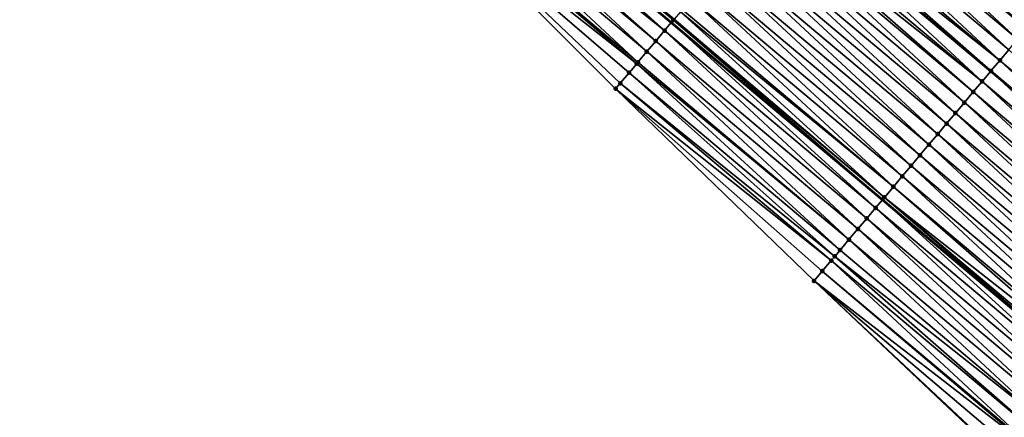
# Model space of a CAD drawing. Header units: feet. Extents: x 2017353 to 2024169, y 808050 to 818690.
# Tile 136 of 256: x 2017841 to 2017913, y 818141 to 818170. Entities that reach past the tile are written whole.
import ezdxf

# ---------------------------------------------------------------- set-up
doc = ezdxf.new("R2010")
doc.units = ezdxf.units.FT
doc.header["$MEASUREMENT"] = 0
for name, color, linetype, lineweight in [('EP_Travel Lane', 172, 'Continuous', 53), ('SB-Road Shots', 141, 'Continuous', 100), ('SB-Road X-Section', 40, 'Continuous', 13), ('STRIPING', 60, 'Continuous', 53)]:
    doc.layers.add(name, color=color, linetype=linetype, lineweight=lineweight)
doc.layers.add('I-77-MM15-17_SB-Surface-BORDER', color=7, linetype='Continuous')
doc.layers.add('I-77-MM15-17_SB-Surface-TIN', color=7, linetype='Continuous')

msp = doc.modelspace()

# ---------------------------------------------------------------- linework, layer by layer
at = {"layer": 'EP_Travel Lane'}
msp.add_polyline3d([(2017827.208647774, 818221.5290658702, 273.2230274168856), (2017842.521605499, 818208.6649937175, 273.0523316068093), (2017857.834535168, 818195.8009451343, 272.8772438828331), (2017873.147436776, 818182.9369201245, 272.6977635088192), (2017888.46034201, 818170.0728920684, 272.518846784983), (2017903.773230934, 818157.2088777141, 272.3373825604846), (2017919.086200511, 818144.3447956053, 272.1685410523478), (2017934.399284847, 818131.4806170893, 272.0176565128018), (2017949.712435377, 818118.6163829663, 271.8771227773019), (2017965.01720956, 818105.7463509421, 271.7428300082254), (2017980.318632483, 818092.8681602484, 271.6053799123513), (2017995.620051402, 818079.9899729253, 271.4672435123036), (2018010.921461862, 818067.1117927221, 271.3276571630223), (2018026.222785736, 818054.2336853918, 271.1732478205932), (2018041.524072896, 818041.3556089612, 271.0125532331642), (2018056.825192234, 818028.4776737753, 270.8231265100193)], dxfattribs=at)
at = {"layer": 'I-77-MM15-17_SB-Surface-BORDER', "color": 3, "linetype": 'Continuous', "lineweight": -3}
msp.add_polyline3d([(2018067.098109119, 818009.6273241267, 270.4715359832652), (2018052.689475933, 818023.5656781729, 270.6611741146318), (2018037.186176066, 818036.203622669, 270.8309286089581), (2018021.143515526, 818048.2011171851, 270.9669598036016), (2018005.892982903, 818061.1396104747, 271.1182028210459), (2017990.532581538, 818073.9476097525, 271.2653765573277), (2017974.646212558, 818086.1309025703, 271.3931352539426), (2017959.34486694, 818099.0090280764, 271.5438281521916), (2017943.829713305, 818111.625275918, 271.6630210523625), (2017928.980658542, 818125.0412679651, 271.8034673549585), (2017913.37670451, 818137.5597788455, 271.9433096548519), (2017898.823170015, 818151.3261528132, 272.1576133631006), (2017884.425296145, 818165.2773017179, 272.3941121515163), (2017870.244626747, 818179.487261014, 272.5859580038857), (2017856.078183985, 818193.7135471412, 272.8230641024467), (2017841.416976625, 818207.3521474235, 273.0190924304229), (2017826.559394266, 818220.7573008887, 273.2135307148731)], dxfattribs=at)
at = {"layer": 'I-77-MM15-17_SB-Surface-TIN', "color": 128, "linetype": 'Continuous', "lineweight": -3}
for points in [[(2017873.314664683, 818183.1356604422, 272.7035107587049), (2017873.147436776, 818182.9369201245, 272.6977635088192), (2017888.46034201, 818170.0728920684, 272.518846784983)], [(2017873.314664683, 818183.1356604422, 272.7035107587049), (2017888.46034201, 818170.0728920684, 272.518846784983), (2017888.619656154, 818170.2622673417, 272.5212386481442)], [(2017873.314664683, 818183.1356604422, 272.7035107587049), (2017888.619656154, 818170.2622673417, 272.5212386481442), (2017888.664024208, 818170.3150074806, 272.5218864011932)], [(2017914.2258773, 818169.6316139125, 272.6662336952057), (2017899.56466219, 818183.2702207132, 272.861048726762), (2017898.920833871, 818182.5050507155, 272.8403657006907)], [(2017914.2258773, 818169.6316139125, 272.6662336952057), (2017914.869710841, 818170.3967795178, 272.6877343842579), (2017899.56466219, 818183.2702207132, 272.861048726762)], [(2017872.331653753, 818181.9674178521, 272.6692004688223), (2017887.975898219, 818169.4970381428, 272.5115735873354), (2017872.670827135, 818182.3704982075, 272.6813834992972)], [(2017872.670827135, 818182.3704982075, 272.6813834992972), (2017887.975898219, 818169.4970381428, 272.5115735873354), (2017873.147436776, 818182.9369201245, 272.6977635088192)], [(2017887.975898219, 818169.4970381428, 272.5115735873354), (2017888.46034201, 818170.0728920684, 272.518846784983), (2017873.147436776, 818182.9369201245, 272.6977635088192)], [(2017913.582037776, 818168.8664533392, 272.6437965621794), (2017898.920833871, 818182.5050507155, 272.8403657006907), (2017898.277000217, 818181.7398852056, 272.8188474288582)], [(2017913.582037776, 818168.8664533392, 272.6437965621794), (2017914.2258773, 818169.6316139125, 272.6662336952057), (2017898.920833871, 818182.5050507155, 272.8403657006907)], [(2017871.383125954, 818180.8401956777, 272.633045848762), (2017886.688304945, 818167.9666448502, 272.4801266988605), (2017872.026980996, 818181.6053431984, 272.6579115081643)], [(2017872.026980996, 818181.6053431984, 272.6579115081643), (2017887.332115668, 818168.7318296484, 272.4980552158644), (2017872.331653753, 818181.9674178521, 272.6692004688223)], [(2017872.026980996, 818181.6053431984, 272.6579115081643), (2017886.688304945, 818167.9666448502, 272.4801266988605), (2017887.332115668, 818168.7318296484, 272.4980552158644)], [(2017872.331653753, 818181.9674178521, 272.6692004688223), (2017887.332115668, 818168.7318296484, 272.4980552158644), (2017887.975898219, 818169.4970381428, 272.5115735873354)], [(2017912.938188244, 818168.1013011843, 272.6197926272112), (2017898.277000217, 818181.7398852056, 272.8188474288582), (2017897.633162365, 818180.974723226, 272.796672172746)], [(2017912.938188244, 818168.1013011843, 272.6197926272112), (2017913.582037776, 818168.8664533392, 272.6437965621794), (2017898.277000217, 818181.7398852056, 272.8188474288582)], [(2017912.294330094, 818167.3361562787, 272.5944395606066), (2017897.633162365, 818180.974723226, 272.796672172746), (2017896.989318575, 818180.2095662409, 272.7735673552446)], [(2017912.294330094, 818167.3361562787, 272.5944395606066), (2017912.938188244, 818168.1013011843, 272.6197926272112), (2017897.633162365, 818180.974723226, 272.796672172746)], [(2017870.739262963, 818180.075054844, 272.6069356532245), (2017886.044469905, 818167.2014805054, 272.4583916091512), (2017871.383125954, 818180.8401956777, 272.633045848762)], [(2017871.383125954, 818180.8401956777, 272.633045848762), (2017886.044469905, 818167.2014805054, 272.4583916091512), (2017886.688304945, 818167.9666448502, 272.4801266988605)], [(2017912.294330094, 818167.3361562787, 272.5944395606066), (2017896.989318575, 818180.2095662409, 272.7735673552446), (2017896.642539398, 818179.7974526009, 272.7606794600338)], [(2017870.739262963, 818180.075054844, 272.6069356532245), (2017870.244626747, 818179.487261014, 272.5859580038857), (2017885.952716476, 818167.0924399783, 272.4550137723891)], [(2017870.244626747, 818179.487261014, 272.5859580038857), (2017885.400617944, 818166.4363303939, 272.4340075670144), (2017885.952716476, 818167.0924399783, 272.4550137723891)], [(2017870.244626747, 818179.487261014, 272.5859580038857), (2017884.756755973, 818165.6711887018, 272.4080565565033), (2017885.400617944, 818166.4363303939, 272.4340075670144)], [(2017870.244626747, 818179.487261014, 272.5859580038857), (2017884.425296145, 818165.2773017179, 272.3941121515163), (2017884.756755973, 818165.6711887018, 272.4080565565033)], [(2017870.739262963, 818180.075054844, 272.6069356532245), (2017885.952716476, 818167.0924399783, 272.4550137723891), (2017886.044469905, 818167.2014805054, 272.4583916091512)], [(2017896.34546805, 818179.4444149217, 272.7494080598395), (2017896.33746927, 818179.4349092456, 272.7491028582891), (2017911.642472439, 818166.5615063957, 272.568660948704)], [(2017911.650471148, 818166.571012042, 272.5689619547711), (2017896.642539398, 818179.7974526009, 272.7606794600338), (2017896.34546805, 818179.4444149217, 272.7494080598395)], [(2017911.650471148, 818166.571012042, 272.5689619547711), (2017896.34546805, 818179.4444149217, 272.7494080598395), (2017911.642472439, 818166.5615063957, 272.568660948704)], [(2017911.650471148, 818166.571012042, 272.5689619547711), (2017912.294330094, 818167.3361562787, 272.5944395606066), (2017896.642539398, 818179.7974526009, 272.7606794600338)], [(2017911.006620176, 818165.8058610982, 272.5447326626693), (2017896.33746927, 818179.4349092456, 272.7491028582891), (2017895.701614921, 818178.6792657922, 272.7248411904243)], [(2017911.006620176, 818165.8058610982, 272.5447326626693), (2017911.642472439, 818166.5615063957, 272.568660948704), (2017896.33746927, 818179.4349092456, 272.7491028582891)], [(2017910.36278276, 818165.0406987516, 272.5226255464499), (2017895.336194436, 818178.2449994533, 272.7112066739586), (2017895.057766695, 818177.9141125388, 272.7010419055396)], [(2017911.006620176, 818165.8058610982, 272.5447326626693), (2017895.701614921, 818178.6792657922, 272.7248411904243), (2017895.336194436, 818178.2449994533, 272.7112066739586)], [(2017910.36278276, 818165.0406987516, 272.5226255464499), (2017911.006620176, 818165.8058610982, 272.5447326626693), (2017895.336194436, 818178.2449994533, 272.7112066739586)], [(2017909.718953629, 818164.2755294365, 272.5018152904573), (2017895.057766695, 818177.9141125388, 272.7010419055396), (2017894.41392795, 818177.1489513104, 272.6787268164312)], [(2017909.718953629, 818164.2755294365, 272.5018152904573), (2017910.36278276, 818165.0406987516, 272.5226255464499), (2017895.057766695, 818177.9141125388, 272.7010419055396)], [(2017909.075131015, 818163.5103546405, 272.4820251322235), (2017894.41392795, 818177.1489513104, 272.6787268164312), (2017893.770102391, 818176.3837789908, 272.6584758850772)], [(2017909.075131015, 818163.5103546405, 272.4820251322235), (2017909.718953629, 818164.2755294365, 272.5018152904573), (2017894.41392795, 818177.1489513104, 272.6787268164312)], [(2017908.431315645, 818162.7451737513, 272.4633690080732), (2017893.770102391, 818176.3837789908, 272.6584758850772), (2017893.126286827, 818175.6185982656, 272.6397893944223)], [(2017908.431315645, 818162.7451737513, 272.4633690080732), (2017909.075131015, 818163.5103546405, 272.4820251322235), (2017893.770102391, 818176.3837789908, 272.6584758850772)], [(2017907.787501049, 818161.9799922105, 272.4448341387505), (2017893.126286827, 818175.6185982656, 272.6397893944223), (2017892.482474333, 818174.8534149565, 272.6215837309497)], [(2017907.787501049, 818161.9799922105, 272.4448341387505), (2017908.431315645, 818162.7451737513, 272.4633690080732), (2017893.126286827, 818175.6185982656, 272.6397893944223)], [(2017907.143685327, 818161.2148116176, 272.4261228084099), (2017892.482474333, 818174.8534149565, 272.6215837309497), (2017891.838655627, 818174.088236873, 272.6024055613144)], [(2017907.143685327, 818161.2148116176, 272.4261228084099), (2017907.787501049, 818161.9799922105, 272.4448341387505), (2017892.482474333, 818174.8534149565, 272.6215837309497)], [(2017906.499878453, 818160.4496235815, 272.408796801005), (2017891.838655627, 818174.088236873, 272.6024055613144), (2017891.194836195, 818173.3230594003, 272.5831136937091)], [(2017906.499878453, 818160.4496235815, 272.408796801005), (2017907.143685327, 818161.2148116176, 272.4261228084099), (2017891.838655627, 818174.088236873, 272.6024055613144)], [(2017905.856083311, 818159.6844256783, 272.3933071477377), (2017891.194836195, 818173.3230594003, 272.5831136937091), (2017890.551021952, 818172.5578775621, 272.5646343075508)], [(2017905.856083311, 818159.6844256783, 272.3933071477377), (2017906.499878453, 818160.4496235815, 272.408796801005), (2017891.194836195, 818173.3230594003, 272.5831136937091)], [(2017905.212286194, 818158.9192294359, 272.3775083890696), (2017890.551021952, 818172.5578775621, 272.5646343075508), (2017889.907216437, 818171.7926883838, 272.5475209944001)], [(2017905.212286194, 818158.9192294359, 272.3775083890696), (2017905.856083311, 818159.6844256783, 272.3933071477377), (2017890.551021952, 818172.5578775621, 272.5646343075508)], [(2017904.568481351, 818158.1540396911, 272.3605003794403), (2017889.907216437, 818171.7926883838, 272.5475209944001), (2017889.263424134, 818171.0274880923, 272.5324759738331)], [(2017904.568481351, 818158.1540396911, 272.3605003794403), (2017905.212286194, 818158.9192294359, 272.3775083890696), (2017889.907216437, 818171.7926883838, 272.5475209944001)], [(2017904.568481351, 818158.1540396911, 272.3605003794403), (2017889.263424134, 818171.0274880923, 272.5324759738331), (2017889.120178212, 818170.8572223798, 272.5295996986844)], [(2017888.619656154, 818170.2622673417, 272.5212386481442), (2017888.46034201, 818170.0728920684, 272.518846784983), (2017903.773230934, 818157.2088777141, 272.3373825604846)], [(2017903.924667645, 818157.3888574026, 272.3421046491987), (2017888.664024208, 818170.3150074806, 272.5218864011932), (2017888.619656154, 818170.2622673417, 272.5212386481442)], [(2017903.924667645, 818157.3888574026, 272.3421046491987), (2017888.619656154, 818170.2622673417, 272.5212386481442), (2017903.773230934, 818157.2088777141, 272.3373825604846)], [(2017903.924667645, 818157.3888574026, 272.3421046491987), (2017889.120178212, 818170.8572223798, 272.5295996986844), (2017888.664024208, 818170.3150074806, 272.5218864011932)], [(2017903.924667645, 818157.3888574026, 272.3421046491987), (2017904.568481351, 818158.1540396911, 272.3605003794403), (2017889.120178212, 818170.8572223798, 272.5295996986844)], [(2017902.637009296, 818155.8585188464, 272.3004704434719), (2017887.975898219, 818169.4970381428, 272.5115735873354), (2017887.332115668, 818168.7318296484, 272.4980552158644)], [(2017903.280843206, 818156.6236841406, 272.3220289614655), (2017888.46034201, 818170.0728920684, 272.518846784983), (2017887.975898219, 818169.4970381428, 272.5115735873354)], [(2017902.637009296, 818155.8585188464, 272.3004704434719), (2017903.280843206, 818156.6236841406, 272.3220289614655), (2017887.975898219, 818169.4970381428, 272.5115735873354)], [(2017903.280843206, 818156.6236841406, 272.3220289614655), (2017903.773230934, 818157.2088777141, 272.3373825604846), (2017888.46034201, 818170.0728920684, 272.518846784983)], [(2017901.993171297, 818155.0933569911, 272.2782718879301), (2017887.332115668, 818168.7318296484, 272.4980552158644), (2017886.688304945, 818167.9666448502, 272.4801266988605)], [(2017901.993171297, 818155.0933569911, 272.2782718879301), (2017902.637009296, 818155.8585188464, 272.3004704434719), (2017887.332115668, 818168.7318296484, 272.4980552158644)], [(2017927.599363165, 818154.4627281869, 272.4186847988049), (2017912.938188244, 818168.1013011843, 272.6197926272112), (2017912.294330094, 818167.3361562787, 272.5944395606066)], [(2017901.349329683, 818154.3281981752, 272.2555076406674), (2017886.688304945, 818167.9666448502, 272.4801266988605), (2017886.044469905, 818167.2014805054, 272.4583916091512)], [(2017901.349329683, 818154.3281981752, 272.2555076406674), (2017901.993171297, 818155.0933569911, 272.2782718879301), (2017886.688304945, 818167.9666448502, 272.4801266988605)], [(2017926.955532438, 818153.6975602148, 272.3976248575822), (2017912.294330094, 818167.3361562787, 272.5944395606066), (2017911.650471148, 818166.571012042, 272.5689619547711)], [(2017926.955532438, 818153.6975602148, 272.3976248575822), (2017927.599363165, 818154.4627281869, 272.4186847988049), (2017912.294330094, 818167.3361562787, 272.5944395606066)], [(2017900.70548242, 818153.5630441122, 272.2318588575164), (2017885.952716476, 818167.0924399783, 272.4550137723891), (2017885.400617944, 818166.4363303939, 272.4340075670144)], [(2017901.349329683, 818154.3281981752, 272.2555076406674), (2017886.044469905, 818167.2014805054, 272.4583916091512), (2017885.952716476, 818167.0924399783, 272.4550137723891)], [(2017900.70548242, 818153.5630441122, 272.2318588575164), (2017901.349329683, 818154.3281981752, 272.2555076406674), (2017885.952716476, 818167.0924399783, 272.4550137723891)], [(2017900.315268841, 818153.099318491, 272.2169234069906), (2017885.400617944, 818166.4363303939, 272.4340075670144), (2017884.756755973, 818165.6711887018, 272.4080565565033)], [(2017900.315268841, 818153.099318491, 272.2169234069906), (2017900.70548242, 818153.5630441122, 272.2318588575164), (2017885.400617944, 818166.4363303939, 272.4340075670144)], [(2017926.311712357, 818152.9323832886, 272.3782313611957), (2017911.642472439, 818166.5615063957, 272.568660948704), (2017911.006620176, 818165.8058610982, 272.5447326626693)], [(2017911.650471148, 818166.571012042, 272.5689619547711), (2017911.642472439, 818166.5615063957, 272.568660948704), (2017926.947534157, 818153.6880542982, 272.3973839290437)], [(2017926.311712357, 818152.9323832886, 272.3782313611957), (2017926.947534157, 818153.6880542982, 272.3973839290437), (2017911.642472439, 818166.5615063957, 272.568660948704)], [(2017926.955532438, 818153.6975602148, 272.3976248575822), (2017911.650471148, 818166.571012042, 272.5689619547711), (2017926.947534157, 818153.6880542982, 272.3973839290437)], [(2017900.061627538, 818152.7978964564, 272.207017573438), (2017884.756755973, 818165.6711887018, 272.4080565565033), (2017884.425296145, 818165.2773017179, 272.3941121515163)], [(2017898.823170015, 818151.3261528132, 272.1576133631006), (2017899.417768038, 818152.0327526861, 272.1814532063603), (2017884.425296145, 818165.2773017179, 272.3941121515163)], [(2017899.417768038, 818152.0327526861, 272.1814532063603), (2017900.061627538, 818152.7978964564, 272.207017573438), (2017884.425296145, 818165.2773017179, 272.3941121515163)], [(2017900.061627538, 818152.7978964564, 272.207017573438), (2017900.315268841, 818153.099318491, 272.2169234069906), (2017884.756755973, 818165.6711887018, 272.4080565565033)], [(2017925.667889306, 818152.167208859, 272.35837319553), (2017911.006620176, 818165.8058610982, 272.5447326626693), (2017910.36278276, 818165.0406987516, 272.5226255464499)], [(2017925.667889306, 818152.167208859, 272.35837319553), (2017926.311712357, 818152.9323832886, 272.3782313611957), (2017911.006620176, 818165.8058610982, 272.5447326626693)], [(2017925.024058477, 818151.4020409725, 272.3372973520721), (2017910.36278276, 818165.0406987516, 272.5226255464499), (2017909.718953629, 818164.2755294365, 272.5018152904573)], [(2017925.024058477, 818151.4020409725, 272.3372973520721), (2017925.667889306, 818152.167208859, 272.35837319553), (2017910.36278276, 818165.0406987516, 272.5226255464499)], [(2017924.380236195, 818150.6368658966, 272.3175594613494), (2017909.718953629, 818164.2755294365, 272.5018152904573), (2017909.075131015, 818163.5103546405, 272.4820251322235)], [(2017924.380236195, 818150.6368658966, 272.3175594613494), (2017925.024058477, 818151.4020409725, 272.3372973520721), (2017909.718953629, 818164.2755294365, 272.5018152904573)], [(2017923.736424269, 818149.8716821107, 272.2994426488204), (2017909.075131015, 818163.5103546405, 272.4820251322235), (2017908.431315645, 818162.7451737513, 272.4633690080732)], [(2017923.736424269, 818149.8716821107, 272.2994426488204), (2017924.380236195, 818150.6368658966, 272.3175594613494), (2017909.075131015, 818163.5103546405, 272.4820251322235)], [(2017923.092617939, 818149.1064936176, 272.2822018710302), (2017908.431315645, 818162.7451737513, 272.4633690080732), (2017907.787501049, 818161.9799922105, 272.4448341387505)], [(2017923.092617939, 818149.1064936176, 272.2822018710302), (2017923.736424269, 818149.8716821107, 272.2994426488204), (2017908.431315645, 818162.7451737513, 272.4633690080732)], [(2017922.448809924, 818148.3413065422, 272.2646972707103), (2017907.787501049, 818161.9799922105, 272.4448341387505), (2017907.143685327, 818161.2148116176, 272.4261228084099)], [(2017922.448809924, 818148.3413065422, 272.2646972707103), (2017923.092617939, 818149.1064936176, 272.2822018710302), (2017907.787501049, 818161.9799922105, 272.4448341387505)], [(2017921.804998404, 818147.5761224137, 272.2466441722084), (2017907.143685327, 818161.2148116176, 272.4261228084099), (2017906.499878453, 818160.4496235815, 272.408796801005)], [(2017921.804998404, 818147.5761224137, 272.2466441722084), (2017922.448809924, 818148.3413065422, 272.2646972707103), (2017907.143685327, 818161.2148116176, 272.4261228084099)], [(2017921.161191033, 818146.8109347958, 272.2292405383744), (2017906.499878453, 818160.4496235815, 272.408796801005), (2017905.856083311, 818159.6844256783, 272.3933071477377)], [(2017921.161191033, 818146.8109347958, 272.2292405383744), (2017921.804998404, 818147.5761224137, 272.2466441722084), (2017906.499878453, 818160.4496235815, 272.408796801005)], [(2017920.517390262, 818146.0457416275, 272.2128698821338), (2017905.856083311, 818159.6844256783, 272.3933071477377), (2017905.212286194, 818158.9192294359, 272.3775083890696)], [(2017920.517390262, 818146.0457416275, 272.2128698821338), (2017921.161191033, 818146.8109347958, 272.2292405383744), (2017905.856083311, 818159.6844256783, 272.3933071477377)], [(2017919.873580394, 818145.2805561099, 272.1950753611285), (2017905.212286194, 818158.9192294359, 272.3775083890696), (2017904.568481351, 818158.1540396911, 272.3605003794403)], [(2017919.873580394, 818145.2805561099, 272.1950753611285), (2017920.517390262, 818146.0457416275, 272.2128698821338), (2017905.212286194, 818158.9192294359, 272.3775083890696)], [(2017919.64216641, 818145.0055247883, 272.1878706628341), (2017904.568481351, 818158.1540396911, 272.3605003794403), (2017903.924667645, 818157.3888574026, 272.3421046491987)], [(2017919.64216641, 818145.0055247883, 272.1878706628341), (2017919.873580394, 818145.2805561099, 272.1950753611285), (2017904.568481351, 818158.1540396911, 272.3605003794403)], [(2017903.924667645, 818157.3888574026, 272.3421046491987), (2017903.773230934, 818157.2088777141, 272.3373825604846), (2017919.086200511, 818144.3447956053, 272.1685410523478)], [(2017919.229748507, 818144.5153891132, 272.173833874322), (2017903.924667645, 818157.3888574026, 272.3421046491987), (2017919.086200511, 818144.3447956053, 272.1685410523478)], [(2017919.229748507, 818144.5153891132, 272.173833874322), (2017919.64216641, 818145.0055247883, 272.1878706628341), (2017903.924667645, 818157.3888574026, 272.3421046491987)], [(2017917.942048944, 818142.9850852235, 272.1257482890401), (2017903.280843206, 818156.6236841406, 272.3220289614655), (2017902.637009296, 818155.8585188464, 272.3004704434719)], [(2017918.585900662, 818143.7502355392, 272.150094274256), (2017903.773230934, 818157.2088777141, 272.3373825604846), (2017903.280843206, 818156.6236841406, 272.3220289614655)], [(2017917.942048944, 818142.9850852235, 272.1257482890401), (2017918.585900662, 818143.7502355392, 272.150094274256), (2017903.280843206, 818156.6236841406, 272.3220289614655)], [(2017918.585900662, 818143.7502355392, 272.150094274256), (2017919.086200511, 818144.3447956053, 272.1685410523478), (2017903.773230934, 818157.2088777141, 272.3373825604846)], [(2017917.298198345, 818142.2199339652, 272.1015776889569), (2017902.637009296, 818155.8585188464, 272.3004704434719), (2017901.993171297, 818155.0933569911, 272.2782718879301)], [(2017917.298198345, 818142.2199339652, 272.1015776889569), (2017917.942048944, 818142.9850852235, 272.1257482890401), (2017902.637009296, 818155.8585188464, 272.3004704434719)], [(2017916.654347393, 818141.4547830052, 272.0773516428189), (2017901.993171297, 818155.0933569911, 272.2782718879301), (2017901.349329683, 818154.3281981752, 272.2555076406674)], [(2017916.654347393, 818141.4547830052, 272.0773516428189), (2017917.298198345, 818142.2199339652, 272.1015776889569), (2017901.993171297, 818155.0933569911, 272.2782718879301)], [(2017916.010495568, 818140.6896327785, 272.0529890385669), (2017901.349329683, 818154.3281981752, 272.2555076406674), (2017900.70548242, 818153.5630441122, 272.2318588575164)], [(2017916.010495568, 818140.6896327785, 272.0529890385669), (2017916.654347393, 818141.4547830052, 272.0773516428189), (2017901.349329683, 818154.3281981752, 272.2555076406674)], [(2017915.366640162, 818139.9244855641, 272.0280658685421), (2017900.315268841, 818153.099318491, 272.2169234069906), (2017900.061627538, 818152.7978964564, 272.207017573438)], [(2017916.010495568, 818140.6896327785, 272.0529890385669), (2017900.70548242, 818153.5630441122, 272.2318588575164), (2017900.315268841, 818153.099318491, 272.2169234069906)], [(2017915.366640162, 818139.9244855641, 272.0280658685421), (2017916.010495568, 818140.6896327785, 272.0529890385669), (2017900.315268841, 818153.099318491, 272.2169234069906)], [(2017914.72277746, 818139.1593444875, 272.0020003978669), (2017900.061627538, 818152.7978964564, 272.207017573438), (2017899.417768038, 818152.0327526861, 272.1814532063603)], [(2017914.72277746, 818139.1593444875, 272.0020003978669), (2017915.366640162, 818139.9244855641, 272.0280658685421), (2017900.061627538, 818152.7978964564, 272.207017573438)], [(2017914.666296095, 818139.0922247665, 271.9996746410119), (2017899.417768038, 818152.0327526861, 272.1814532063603), (2017898.823170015, 818151.3261528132, 272.1576133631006)], [(2017914.666296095, 818139.0922247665, 271.9996746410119), (2017914.72277746, 818139.1593444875, 272.0020003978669), (2017899.417768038, 818152.0327526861, 272.1814532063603)], [(2017913.435026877, 818137.6290835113, 271.9459281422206), (2017898.823170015, 818151.3261528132, 272.1576133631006), (2017913.37670451, 818137.5597788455, 271.9433096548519)], [(2017913.435026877, 818137.6290835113, 271.9459281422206), (2017914.078906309, 818138.394210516, 271.9746125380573), (2017898.823170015, 818151.3261528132, 272.1576133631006)], [(2017914.078906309, 818138.394210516, 271.9746125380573), (2017914.666296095, 818139.0922247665, 271.9996746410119), (2017898.823170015, 818151.3261528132, 272.1576133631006)]]:
    msp.add_3dface(points, dxfattribs=at)
at = {"layer": 'SB-Road Shots', "lineweight": 100}
for p in [(2017888.619656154, 818170.2622673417, 272.5212386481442), (2017887.975898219, 818169.4970381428, 272.5115735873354), (2017887.332115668, 818168.7318296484, 272.4980552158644), (2017886.688304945, 818167.9666448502, 272.4801266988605), (2017912.294330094, 818167.3361562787, 272.5944395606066), (2017885.952716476, 818167.0924399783, 272.4550137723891), (2017886.044469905, 818167.2014805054, 272.4583916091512), (2017885.400617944, 818166.4363303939, 272.4340075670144), (2017911.650471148, 818166.571012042, 272.5689619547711), (2017884.425296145, 818165.2773017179, 272.3941121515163), (2017884.756755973, 818165.6711887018, 272.4080565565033), (2017911.006620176, 818165.8058610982, 272.5447326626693), (2017910.36278276, 818165.0406987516, 272.5226255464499), (2017909.718953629, 818164.2755294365, 272.5018152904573), (2017909.075131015, 818163.5103546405, 272.4820251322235), (2017908.431315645, 818162.7451737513, 272.4633690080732), (2017907.787501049, 818161.9799922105, 272.4448341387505), (2017907.143685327, 818161.2148116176, 272.4261228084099), (2017906.499878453, 818160.4496235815, 272.408796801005), (2017905.856083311, 818159.6844256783, 272.3933071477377), (2017905.212286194, 818158.9192294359, 272.3775083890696), (2017904.568481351, 818158.1540396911, 272.3605003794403), (2017903.924667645, 818157.3888574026, 272.3421046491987), (2017903.280843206, 818156.6236841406, 272.3220289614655), (2017902.637009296, 818155.8585188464, 272.3004704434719), (2017901.993171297, 818155.0933569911, 272.2782718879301), (2017901.349329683, 818154.3281981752, 272.2555076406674), (2017900.315268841, 818153.099318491, 272.2169234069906), (2017900.70548242, 818153.5630441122, 272.2318588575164), (2017900.061627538, 818152.7978964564, 272.207017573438), (2017899.417768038, 818152.0327526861, 272.1814532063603), (2017898.823170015, 818151.3261528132, 272.1576133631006)]:
    msp.add_point(p, dxfattribs=at)
at = {"layer": 'SB-Road X-Section', "extrusion": (-0.7652544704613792, 0.6436737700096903, 0.008347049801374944), "elevation": -1017561.275113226, "flags": 128}
msp.add_lwpolyline([(-1925061.516056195, 8766.924159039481), (-1925061.489040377, 8766.924157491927), (-1925060.489040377, 8766.91747575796), (-1925059.918056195, 8766.907909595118), (-1925059.489040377, 8766.899385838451), (-1925058.489040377, 8766.878404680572), (-1925057.489040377, 8766.85851511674), (-1925056.489040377, 8766.839622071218), (-1925055.489040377, 8766.820653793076), (-1925054.489040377, 8766.801099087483), (-1925053.489040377, 8766.780415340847), (-1925052.489040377, 8766.75889631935), (-1925051.489040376, 8766.736720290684), (-1925050.489040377, 8766.713614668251), (-1925049.950437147, 8766.700726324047), (-1925049.489040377, 8766.689454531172), (-1925048.489040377, 8766.664886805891), (-1925047.921484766, 8766.651251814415), (-1925047.489040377, 8766.641086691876), (-1925046.489040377, 8766.618770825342), (-1925045.489040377, 8766.598519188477), (-1925044.489040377, 8766.579832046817), (-1925043.489040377, 8766.561625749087), (-1925042.489040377, 8766.542446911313), (-1925041.489040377, 8766.52315437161), (-1925040.489040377, 8766.504674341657), (-1925039.489040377, 8766.48756043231), (-1925038.489040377, 8766.472514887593), (-1925038.266532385, 8766.46963851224), (-1925037.557960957, 8766.46192494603), (-1925037.489040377, 8766.461277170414), (-1925036.489040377, 8766.451611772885), (-1925035.489040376, 8766.438092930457), (-1925034.489040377, 8766.420163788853), (-1925033.489040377, 8766.398427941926), (-1925033.346532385, 8766.395049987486), (-1925032.489040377, 8766.37404305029), (-1925031.489040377, 8766.348091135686), (-1925030.974246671, 8766.334146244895)], dxfattribs=at)
at = {"layer": 'SB-Road X-Section', "extrusion": (-0.7652544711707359, 0.6436737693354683, 0.00834703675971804), "elevation": -1017581.277099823, "flags": 128}
msp.add_lwpolyline([(-1925061.488050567, 8766.914943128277), (-1925061.110372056, 8766.916501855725), (-1925060.488050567, 8766.909931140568), (-1925060.276848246, 8766.905867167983), (-1925059.488050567, 8766.887302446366), (-1925058.488050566, 8766.864286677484), (-1925057.488050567, 8766.843697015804), (-1925056.488050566, 8766.823763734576), (-1925055.488050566, 8766.803051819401), (-1925054.488050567, 8766.781469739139), (-1925053.488050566, 8766.759968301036), (-1925052.488050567, 8766.73753038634), (-1925051.488050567, 8766.713525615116), (-1925050.488050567, 8766.688171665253), (-1925049.488050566, 8766.662693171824), (-1925048.488050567, 8766.638463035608), (-1925047.488050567, 8766.616355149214), (-1925046.488050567, 8766.595544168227), (-1925045.488050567, 8766.575753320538), (-1925044.488050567, 8766.557096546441), (-1925043.488050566, 8766.538561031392), (-1925042.488050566, 8766.519849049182), (-1925041.488050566, 8766.502522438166), (-1925040.488050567, 8766.487032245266), (-1925039.488050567, 8766.471232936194), (-1925038.488050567, 8766.454224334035), (-1925037.488050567, 8766.435827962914), (-1925036.488050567, 8766.415751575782), (-1925035.488050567, 8766.394192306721), (-1925034.488050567, 8766.371992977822), (-1925033.488050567, 8766.34922793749), (-1925032.488050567, 8766.325578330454), (-1925031.881991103, 8766.310642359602), (-1925031.488050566, 8766.300736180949), (-1925030.488050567, 8766.275170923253), (-1925029.564562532, 8766.25133024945)], dxfattribs=at)
at = {"layer": 'STRIPING'}
msp.add_polyline3d([(2017835.117348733, 818230.9286113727, 273.4539851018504), (2017850.422334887, 818218.0552228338, 273.2708790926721), (2017865.727427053, 818205.1817451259, 273.1043687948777), (2017881.032509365, 818192.3082757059, 272.9363163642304), (2017896.33746927, 818179.4349092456, 272.7491028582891), (2017911.642472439, 818166.5615063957, 272.568660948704), (2017926.947534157, 818153.6880542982, 272.3973839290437), (2017942.252669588, 818140.8145401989, 272.2376456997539), (2017957.55798663, 818127.9408733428, 272.106338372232), (2017972.861761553, 818115.0643055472, 271.9682057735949), (2017988.163203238, 818102.1860990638, 271.8339646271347), (2018003.464635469, 818089.3079005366, 271.6981052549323), (2018018.765985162, 818076.4297714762, 271.5481160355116), (2018034.067329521, 818063.5516469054, 271.3972135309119), (2018049.368624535, 818050.6735638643, 271.2378635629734), (2018064.669794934, 818037.7955857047, 271.0571800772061)], dxfattribs=at)

doc.saveas('drawing.dxf')
